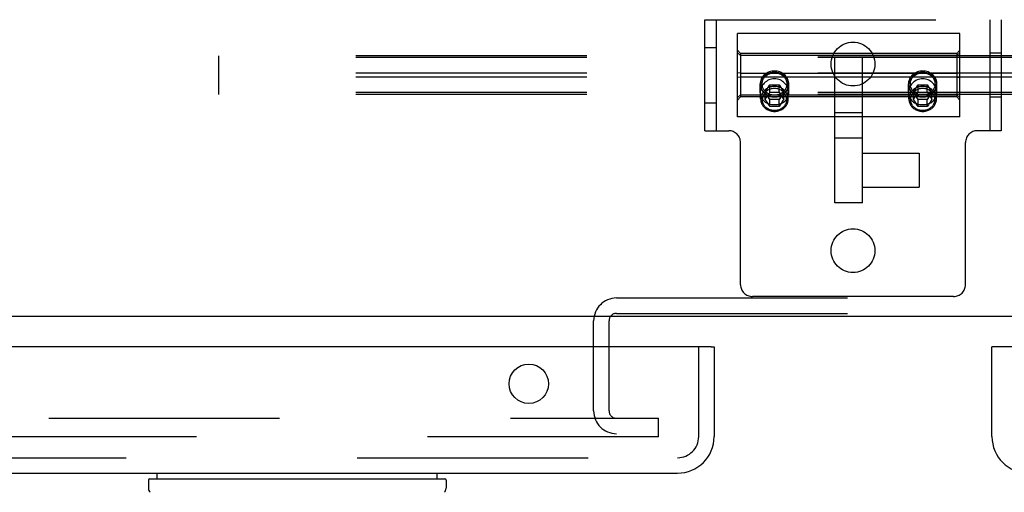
# Model space of a CAD drawing. Header units: inches. Extents: x 0 to 283, y 0 to 183.
# Tile 69 of 114: x 87.88 to 94.53, y 150.11 to 153.3. Entities that reach past the tile are written whole.
import ezdxf

# ---------------------------------------------------------------- set-up
doc = ezdxf.new("R2010")
doc.units = ezdxf.units.IN
doc.header["$LTSCALE"] = 15.583333
doc.header["$MEASUREMENT"] = 0
doc.linetypes.add('HIDDEN', pattern=[0.2, 0.1, -0.1])
doc.layers.get('0').update_dxf_attribs({"linetype": 'CONTINUOUS'})
for name, color, linetype in [('DEFAULT_2', 8, 'HIDDEN'), ('LEFTHAND_DOOR_ASSEMBLY', 7, 'CONTINUOUS'), ('RIGHTHAND_DOOR_ASSEMBLY', 7, 'CONTINUOUS')]:
    doc.layers.add(name, color=color, linetype=linetype)

msp = doc.modelspace()

# ---------------------------------------------------------------- linework, layer by layer
at = {"color": 7, "linetype": 'Continuous'}
msp.add_line((132.1935, 151.2949), (53.5685, 151.2949), dxfattribs=at)
at = {"layer": 'DEFAULT_2', "color": 8, "linetype": 'HIDDEN'}
for p, q in [((92.506, 153.2999), (94.506, 153.2999)), ((92.506, 152.5499), (92.506, 153.2999)), ((92.584, 152.5499), (92.584, 153.2999)), ((94.428, 153.2999), (94.428, 152.5499)), ((94.506, 153.2999), (94.506, 152.5499)), ((94.226, 153.2059), (92.726, 153.2059)), ((92.726, 152.6439), (92.726, 153.2059)), ((94.226, 152.6439), (94.226, 153.2059)), ((92.506, 153.1124), (92.584, 153.1124)), ((92.746, 153.0719), (92.726, 153.0929)), ((92.746, 153.0578), (92.726, 153.0767)), ((94.206, 153.0719), (92.746, 153.0719)), ((92.746, 153.0719), (92.746, 152.7779)), ((94.206, 153.0719), (94.226, 153.0929)), ((94.206, 153.0578), (94.226, 153.0767)), ((94.206, 153.0719), (94.206, 152.7779)), ((94.506, 153.0729), (94.428, 153.0729)), ((132.226, 153.056), (89.226, 153.056)), ((89.226, 152.7943), (89.226, 153.056)), ((132.226, 153.0434), (89.226, 153.0434)), ((94.206, 153.0578), (92.746, 153.0578)), ((93.3823, 152.0631), (93.3823, 153.0437)), ((93.5698, 152.0631), (93.5698, 153.0437)), ((132.226, 152.9377), (89.226, 152.9377)), ((92.746, 152.939), (92.726, 152.941)), ((92.746, 152.939), (94.206, 152.939)), ((94.206, 152.939), (94.226, 152.941)), ((132.226, 152.9126), (89.226, 152.9126)), ((92.746, 152.9108), (92.726, 152.9087)), ((94.206, 152.9108), (92.746, 152.9108)), ((94.206, 152.9108), (94.226, 152.9087)), ((132.226, 152.8069), (89.226, 152.8069)), ((92.8795, 152.8061), (92.8795, 152.8655)), ((92.8828, 152.7647), (92.8828, 152.8613)), ((92.9137, 152.8106), (92.9448, 152.8595)), ((92.9448, 152.7616), (92.9137, 152.8106)), ((92.9137, 152.7615), (92.9137, 152.8106)), ((92.9393, 152.802), (92.9448, 152.8104)), ((92.9448, 152.8595), (93.0072, 152.8595)), ((92.9448, 152.8104), (92.9448, 152.8595)), ((92.9448, 152.8104), (92.9527, 152.8106)), ((92.9527, 152.8106), (92.9604, 152.8107)), ((92.9604, 152.8107), (92.9682, 152.8108)), ((92.9682, 152.8108), (92.976, 152.8108)), ((92.976, 152.8108), (92.9839, 152.8108)), ((92.9839, 152.8108), (92.9917, 152.8107)), ((92.9917, 152.8107), (92.9994, 152.8106)), ((92.9994, 152.8106), (93.0072, 152.8104)), ((93.0072, 152.8595), (93.0384, 152.8106)), ((93.0072, 152.8104), (93.0072, 152.8595)), ((93.0384, 152.8106), (93.0072, 152.7616)), ((93.0072, 152.8104), (93.0145, 152.7993)), ((93.0384, 152.7615), (93.0384, 152.8106)), ((93.0693, 152.7647), (93.0693, 152.8613)), ((93.0725, 152.8061), (93.0725, 152.8655)), ((93.8795, 152.8061), (93.8795, 152.8655)), ((93.8828, 152.7647), (93.8828, 152.8613)), ((93.9137, 152.8106), (93.9448, 152.8595)), ((93.9448, 152.7616), (93.9137, 152.8106)), ((93.9137, 152.7615), (93.9137, 152.8106)), ((93.9393, 152.802), (93.9448, 152.8104)), ((93.9448, 152.8595), (94.0072, 152.8595)), ((93.9448, 152.8104), (93.9448, 152.8595)), ((93.9448, 152.8104), (93.9527, 152.8106)), ((93.9527, 152.8106), (93.9604, 152.8107)), ((93.9604, 152.8107), (93.9682, 152.8108)), ((93.9682, 152.8108), (93.976, 152.8108)), ((93.976, 152.8108), (93.9839, 152.8108)), ((93.9839, 152.8108), (93.9917, 152.8107)), ((93.9917, 152.8107), (93.9994, 152.8106)), ((93.9994, 152.8106), (94.0072, 152.8104)), ((94.0072, 152.8595), (94.0384, 152.8106)), ((94.0072, 152.8104), (94.0072, 152.8595)), ((94.0384, 152.8106), (94.0072, 152.7616)), ((94.0072, 152.8104), (94.0145, 152.7993)), ((94.0384, 152.7615), (94.0384, 152.8106)), ((94.0693, 152.7647), (94.0693, 152.8613)), ((94.0725, 152.8061), (94.0725, 152.8655)), ((132.226, 152.7943), (89.226, 152.7943)), ((92.506, 152.7374), (92.584, 152.7374)), ((92.746, 152.792), (92.726, 152.7731)), ((92.746, 152.7779), (92.726, 152.7569)), ((92.746, 152.792), (94.206, 152.792)), ((94.206, 152.7779), (92.746, 152.7779)), ((92.9137, 152.7615), (92.9201, 152.7718)), ((92.9201, 152.7516), (92.9137, 152.7615)), ((92.9201, 152.7718), (92.9265, 152.7819)), ((92.9265, 152.7417), (92.9201, 152.7516)), ((92.9265, 152.7819), (92.9328, 152.7919)), ((92.9328, 152.7318), (92.9265, 152.7417)), ((92.9328, 152.7919), (92.9393, 152.802)), ((93.0072, 152.7616), (92.9448, 152.7616)), ((92.9448, 152.7126), (92.9448, 152.7616)), ((93.0072, 152.7126), (93.0072, 152.7616)), ((93.0145, 152.7993), (93.0207, 152.7896)), ((93.0207, 152.7896), (93.0266, 152.7802)), ((93.0266, 152.7434), (93.0207, 152.734)), ((93.0266, 152.7802), (93.033, 152.7701)), ((93.033, 152.7533), (93.0266, 152.7434)), ((93.033, 152.7701), (93.0384, 152.7615)), ((93.0384, 152.7615), (93.033, 152.7533)), ((93.9137, 152.7615), (93.9201, 152.7718)), ((93.9201, 152.7516), (93.9137, 152.7615)), ((93.9201, 152.7718), (93.9265, 152.7819)), ((93.9265, 152.7417), (93.9201, 152.7516)), ((93.9265, 152.7819), (93.9328, 152.7919)), ((93.9328, 152.7318), (93.9265, 152.7417)), ((93.9328, 152.7919), (93.9393, 152.802)), ((94.0072, 152.7616), (93.9448, 152.7616)), ((93.9448, 152.7126), (93.9448, 152.7616)), ((94.0072, 152.7126), (94.0072, 152.7616)), ((94.0145, 152.7993), (94.0207, 152.7896)), ((94.0207, 152.7896), (94.0266, 152.7802)), ((94.0266, 152.7434), (94.0207, 152.734)), ((94.0266, 152.7802), (94.033, 152.7701)), ((94.033, 152.7533), (94.0266, 152.7434)), ((94.033, 152.7701), (94.0384, 152.7615)), ((94.0384, 152.7615), (94.033, 152.7533)), ((94.206, 152.792), (94.226, 152.7731)), ((94.206, 152.7779), (94.226, 152.7569)), ((94.506, 152.7769), (94.428, 152.7769)), ((92.9393, 152.7214), (92.9328, 152.7318)), ((92.9448, 152.7126), (92.9393, 152.7214)), ((92.9527, 152.7127), (92.9448, 152.7126)), ((92.9604, 152.7128), (92.9527, 152.7127)), ((92.9682, 152.7129), (92.9604, 152.7128)), ((92.976, 152.7129), (92.9682, 152.7129)), ((92.9839, 152.7129), (92.976, 152.7129)), ((92.9917, 152.7128), (92.9839, 152.7129)), ((92.9994, 152.7127), (92.9917, 152.7128)), ((93.0072, 152.7126), (92.9994, 152.7127)), ((93.0144, 152.7242), (93.0072, 152.7126)), ((93.0207, 152.734), (93.0144, 152.7242)), ((93.5698, 152.6702), (93.3823, 152.6702)), ((93.9393, 152.7214), (93.9328, 152.7318)), ((93.9448, 152.7126), (93.9393, 152.7214)), ((93.9527, 152.7127), (93.9448, 152.7126)), ((93.9604, 152.7128), (93.9527, 152.7127)), ((93.9682, 152.7129), (93.9604, 152.7128)), ((93.976, 152.7129), (93.9682, 152.7129)), ((93.9839, 152.7129), (93.976, 152.7129)), ((93.9917, 152.7128), (93.9839, 152.7129)), ((93.9994, 152.7127), (93.9917, 152.7128)), ((94.0072, 152.7126), (93.9994, 152.7127)), ((94.0144, 152.7242), (94.0072, 152.7126)), ((94.0207, 152.734), (94.0144, 152.7242)), ((94.226, 152.6439), (92.726, 152.6439)), ((92.506, 152.5499), (92.667, 152.5499)), ((94.506, 152.5499), (94.345, 152.5499)), ((93.5698, 152.4989), (93.3823, 152.4989)), ((92.747, 151.5099), (92.747, 152.4699)), ((94.265, 151.5099), (94.265, 152.4699)), ((93.5698, 152.3986), (93.9518, 152.3986)), ((93.9518, 152.3986), (93.9518, 152.1676)), ((93.5698, 152.1676), (93.9518, 152.1676)), ((93.5698, 152.0631), (93.3823, 152.0631)), ((91.91, 151.4199), (95.102, 151.4199)), ((94.185, 151.4299), (92.827, 151.4299)), ((91.91, 151.3159), (95.102, 151.3159)), ((91.756, 150.6574), (91.756, 151.2659)), ((91.86, 150.6574), (91.86, 151.2659)), ((56.9123, 150.6074), (92.1935, 150.6074)), ((92.1935, 150.4824), (92.1935, 150.6074)), ((92.1935, 150.4824), (56.9123, 150.4824))]:
    msp.add_line(p, q, dxfattribs=at)
for points in [[(92.9237, 152.939), (92.9159, 152.9339), (92.9087, 152.9282), (92.9021, 152.9218), (92.8963, 152.9148), (92.8913, 152.9074), (92.8871, 152.8995), (92.8838, 152.8913), (92.8814, 152.8829), (92.88, 152.8742), (92.8795, 152.8655)], [(92.8828, 152.8613), (92.883, 152.8673), (92.8837, 152.8733), (92.8849, 152.8793), (92.8866, 152.8851), (92.8887, 152.8909), (92.8912, 152.8964), (92.8942, 152.9018), (92.8976, 152.907), (92.9014, 152.912), (92.9056, 152.9167), (92.9101, 152.9211), (92.915, 152.9252), (92.9202, 152.929), (92.9257, 152.9324), (92.9314, 152.9355), (92.9374, 152.9382), (92.9435, 152.9405), (92.9499, 152.9424), (92.9563, 152.9439), (92.9628, 152.945), (92.9694, 152.9456), (92.976, 152.9458)], [(92.976, 152.7901), (92.9701, 152.7903), (92.9643, 152.7908), (92.9584, 152.7918), (92.9527, 152.7931), (92.947, 152.7948), (92.9415, 152.7968), (92.9362, 152.7993), (92.9311, 152.802), (92.9262, 152.8051), (92.9216, 152.8085), (92.9172, 152.8121), (92.9131, 152.8161), (92.9094, 152.8203), (92.906, 152.8247), (92.903, 152.8293), (92.9003, 152.8341), (92.898, 152.8391), (92.8961, 152.8442), (92.8947, 152.8495), (92.8936, 152.8548), (92.893, 152.8601), (92.8928, 152.8655), (92.893, 152.8709), (92.8936, 152.8763), (92.8947, 152.8816), (92.8961, 152.8868), (92.898, 152.8919), (92.9003, 152.8969), (92.903, 152.9017), (92.906, 152.9063), (92.9094, 152.9108), (92.9131, 152.915), (92.9172, 152.9189), (92.9216, 152.9226), (92.9262, 152.926), (92.9311, 152.929), (92.9362, 152.9318), (92.9415, 152.9342), (92.947, 152.9362), (92.9527, 152.9379), (92.9584, 152.9393), (92.9643, 152.9402), (92.9701, 152.9408), (92.976, 152.941)], [(92.976, 152.953), (92.9668, 152.9526), (92.9577, 152.9514), (92.9488, 152.9494), (92.9401, 152.9467), (92.9317, 152.9432), (92.9237, 152.939)], [(93.0283, 152.939), (93.0203, 152.9432), (93.012, 152.9467), (93.0033, 152.9494), (92.9943, 152.9514), (92.9853, 152.9526), (92.976, 152.953)], [(92.976, 152.9458), (92.9826, 152.9456), (92.9892, 152.945), (92.9957, 152.9439), (93.0022, 152.9424), (93.0085, 152.9405), (93.0146, 152.9382), (93.0206, 152.9355), (93.0264, 152.9324), (93.0318, 152.929), (93.037, 152.9252), (93.0419, 152.9211), (93.0464, 152.9167), (93.0506, 152.912), (93.0544, 152.907), (93.0578, 152.9018), (93.0608, 152.8964), (93.0634, 152.8909), (93.0655, 152.8851), (93.0671, 152.8793), (93.0683, 152.8733), (93.069, 152.8673), (93.0693, 152.8613)], [(92.976, 152.941), (92.9819, 152.9408), (92.9878, 152.9402), (92.9936, 152.9393), (92.9994, 152.9379), (93.005, 152.9362), (93.0105, 152.9342), (93.0158, 152.9318), (93.021, 152.929), (93.0258, 152.926), (93.0305, 152.9226), (93.0348, 152.9189), (93.0389, 152.915), (93.0426, 152.9108), (93.046, 152.9063), (93.0491, 152.9017), (93.0517, 152.8969), (93.054, 152.8919), (93.0559, 152.8868), (93.0574, 152.8816), (93.0584, 152.8763), (93.0591, 152.8709), (93.0593, 152.8655), (93.0591, 152.8601), (93.0584, 152.8548), (93.0574, 152.8495), (93.0559, 152.8442), (93.054, 152.8391), (93.0517, 152.8341), (93.0491, 152.8293), (93.046, 152.8247), (93.0426, 152.8203), (93.0389, 152.8161), (93.0348, 152.8121), (93.0305, 152.8085), (93.0258, 152.8051), (93.021, 152.802), (93.0158, 152.7993), (93.0105, 152.7968), (93.005, 152.7948), (92.9994, 152.7931), (92.9936, 152.7918), (92.9878, 152.7908), (92.9819, 152.7903), (92.976, 152.7901)], [(93.0725, 152.8655), (93.072, 152.8742), (93.0706, 152.8829), (93.0682, 152.8913), (93.0649, 152.8995), (93.0607, 152.9074), (93.0557, 152.9148), (93.0499, 152.9218), (93.0433, 152.9282), (93.0361, 152.9339), (93.0283, 152.939)], [(93.9237, 152.939), (93.9159, 152.9339), (93.9087, 152.9282), (93.9021, 152.9218), (93.8963, 152.9148), (93.8913, 152.9074), (93.8871, 152.8995), (93.8838, 152.8913), (93.8814, 152.8829), (93.88, 152.8742), (93.8795, 152.8655)], [(93.8828, 152.8613), (93.883, 152.8673), (93.8837, 152.8733), (93.8849, 152.8793), (93.8866, 152.8851), (93.8887, 152.8909), (93.8912, 152.8964), (93.8942, 152.9018), (93.8976, 152.907), (93.9014, 152.912), (93.9056, 152.9167), (93.9101, 152.9211), (93.915, 152.9252), (93.9202, 152.929), (93.9257, 152.9324), (93.9314, 152.9355), (93.9374, 152.9382), (93.9435, 152.9405), (93.9499, 152.9424), (93.9563, 152.9439), (93.9628, 152.945), (93.9694, 152.9456), (93.976, 152.9458)], [(93.976, 152.7901), (93.9701, 152.7903), (93.9643, 152.7908), (93.9584, 152.7918), (93.9527, 152.7931), (93.947, 152.7948), (93.9415, 152.7968), (93.9362, 152.7993), (93.9311, 152.802), (93.9262, 152.8051), (93.9216, 152.8085), (93.9172, 152.8121), (93.9131, 152.8161), (93.9094, 152.8203), (93.906, 152.8247), (93.903, 152.8293), (93.9003, 152.8341), (93.898, 152.8391), (93.8961, 152.8442), (93.8947, 152.8495), (93.8936, 152.8548), (93.893, 152.8601), (93.8928, 152.8655), (93.893, 152.8709), (93.8936, 152.8763), (93.8947, 152.8816), (93.8961, 152.8868), (93.898, 152.8919), (93.9003, 152.8969), (93.903, 152.9017), (93.906, 152.9063), (93.9094, 152.9108), (93.9131, 152.915), (93.9172, 152.9189), (93.9216, 152.9226), (93.9262, 152.926), (93.9311, 152.929), (93.9362, 152.9318), (93.9415, 152.9342), (93.947, 152.9362), (93.9527, 152.9379), (93.9584, 152.9393), (93.9643, 152.9402), (93.9701, 152.9408), (93.976, 152.941)], [(93.976, 152.953), (93.9668, 152.9526), (93.9577, 152.9514), (93.9488, 152.9494), (93.9401, 152.9467), (93.9317, 152.9432), (93.9237, 152.939)], [(94.0283, 152.939), (94.0203, 152.9432), (94.012, 152.9467), (94.0033, 152.9494), (93.9943, 152.9514), (93.9853, 152.9526), (93.976, 152.953)], [(93.976, 152.9458), (93.9826, 152.9456), (93.9892, 152.945), (93.9957, 152.9439), (94.0022, 152.9424), (94.0085, 152.9405), (94.0146, 152.9382), (94.0206, 152.9355), (94.0264, 152.9324), (94.0318, 152.929), (94.037, 152.9252), (94.0419, 152.9211), (94.0464, 152.9167), (94.0506, 152.912), (94.0544, 152.907), (94.0578, 152.9018), (94.0608, 152.8964), (94.0634, 152.8909), (94.0655, 152.8851), (94.0671, 152.8793), (94.0683, 152.8733), (94.069, 152.8673), (94.0693, 152.8613)], [(93.976, 152.941), (93.9819, 152.9408), (93.9878, 152.9402), (93.9936, 152.9393), (93.9994, 152.9379), (94.005, 152.9362), (94.0105, 152.9342), (94.0158, 152.9318), (94.021, 152.929), (94.0258, 152.926), (94.0305, 152.9226), (94.0348, 152.9189), (94.0389, 152.915), (94.0426, 152.9108), (94.046, 152.9063), (94.0491, 152.9017), (94.0517, 152.8969), (94.054, 152.8919), (94.0559, 152.8868), (94.0574, 152.8816), (94.0584, 152.8763), (94.0591, 152.8709), (94.0593, 152.8655), (94.0591, 152.8601), (94.0584, 152.8548), (94.0574, 152.8495), (94.0559, 152.8442), (94.054, 152.8391), (94.0517, 152.8341), (94.0491, 152.8293), (94.046, 152.8247), (94.0426, 152.8203), (94.0389, 152.8161), (94.0348, 152.8121), (94.0305, 152.8085), (94.0258, 152.8051), (94.021, 152.802), (94.0158, 152.7993), (94.0105, 152.7968), (94.005, 152.7948), (93.9994, 152.7931), (93.9936, 152.7918), (93.9878, 152.7908), (93.9819, 152.7903), (93.976, 152.7901)], [(94.0725, 152.8655), (94.072, 152.8742), (94.0706, 152.8829), (94.0682, 152.8913), (94.0649, 152.8995), (94.0607, 152.9074), (94.0557, 152.9148), (94.0499, 152.9218), (94.0433, 152.9282), (94.0361, 152.9339), (94.0283, 152.939)], [(92.976, 152.9008), (92.966, 152.9002), (92.9564, 152.8987), (92.947, 152.8961), (92.938, 152.8926), (92.9295, 152.8883), (92.9216, 152.8832), (92.9141, 152.8774), (92.9073, 152.8711), (92.9011, 152.8641), (92.8956, 152.8566), (92.8908, 152.8487), (92.8868, 152.8405), (92.8837, 152.8321), (92.8814, 152.8235), (92.88, 152.8148), (92.8795, 152.8061)], [(93.0725, 152.8061), (93.0721, 152.8148), (93.0707, 152.8234), (93.0684, 152.8321), (93.0652, 152.8405), (93.0612, 152.8487), (93.0565, 152.8566), (93.0509, 152.8641), (93.0447, 152.8711), (93.0379, 152.8775), (93.0305, 152.8832), (93.0225, 152.8883), (93.0141, 152.8926), (93.0051, 152.8961), (92.9956, 152.8987), (92.986, 152.9002), (92.976, 152.9008)], [(93.976, 152.9008), (93.966, 152.9002), (93.9564, 152.8987), (93.947, 152.8961), (93.938, 152.8926), (93.9295, 152.8883), (93.9216, 152.8832), (93.9141, 152.8774), (93.9073, 152.8711), (93.9011, 152.8641), (93.8956, 152.8566), (93.8908, 152.8487), (93.8868, 152.8405), (93.8837, 152.8321), (93.8814, 152.8235), (93.88, 152.8148), (93.8795, 152.8061)], [(94.0725, 152.8061), (94.0721, 152.8148), (94.0707, 152.8234), (94.0684, 152.8321), (94.0652, 152.8405), (94.0612, 152.8487), (94.0565, 152.8566), (94.0509, 152.8641), (94.0447, 152.8711), (94.0379, 152.8775), (94.0305, 152.8832), (94.0225, 152.8883), (94.0141, 152.8926), (94.0051, 152.8961), (93.9956, 152.8987), (93.986, 152.9002), (93.976, 152.9008)], [(92.8795, 152.8655), (92.88, 152.8568), (92.8814, 152.8482), (92.8838, 152.8397), (92.8871, 152.8315), (92.8913, 152.8237), (92.8963, 152.8162), (92.9021, 152.8093), (92.9101, 152.8015)], [(92.8795, 152.8061), (92.88, 152.7977), (92.8814, 152.7894), (92.8836, 152.7814), (92.8868, 152.7738), (92.8908, 152.7667), (92.8956, 152.76), (92.9011, 152.7539), (92.9073, 152.7483), (92.9141, 152.7432), (92.9215, 152.7388), (92.9295, 152.735), (92.938, 152.7318), (92.947, 152.7293), (92.9564, 152.7274), (92.966, 152.7263), (92.976, 152.7259)], [(92.9056, 152.8059), (92.9014, 152.8106), (92.8976, 152.8156), (92.8942, 152.8208), (92.8912, 152.8261), (92.8887, 152.8317), (92.8866, 152.8375), (92.8849, 152.8433), (92.8837, 152.8493), (92.883, 152.8553), (92.8828, 152.8613)], [(92.976, 152.8492), (92.9694, 152.849), (92.9627, 152.8484), (92.9562, 152.8473), (92.9497, 152.8458), (92.9434, 152.8439), (92.9373, 152.8416), (92.9313, 152.8389), (92.9256, 152.8358), (92.9201, 152.8324), (92.915, 152.8286), (92.9101, 152.8245), (92.9055, 152.8201), (92.9014, 152.8154), (92.8976, 152.8104), (92.8942, 152.8052), (92.8912, 152.7998), (92.8886, 152.7943), (92.8865, 152.7885), (92.8849, 152.7827), (92.8837, 152.7768), (92.883, 152.7708), (92.8828, 152.7647)], [(92.976, 152.8348), (92.9702, 152.8346), (92.9644, 152.834), (92.9586, 152.8331), (92.9529, 152.8318), (92.9474, 152.8301), (92.942, 152.8281), (92.9367, 152.8257), (92.9317, 152.823), (92.9269, 152.82), (92.9224, 152.8167), (92.9181, 152.8131), (92.9141, 152.8092), (92.9104, 152.805), (92.9071, 152.8007), (92.9041, 152.7961), (92.9015, 152.7914), (92.8992, 152.7865), (92.8974, 152.7815), (92.896, 152.7763), (92.8949, 152.7711), (92.8943, 152.7658), (92.8941, 152.7605)], [(92.9087, 152.8029), (92.9159, 152.7971), (92.9237, 152.792)], [(93.0693, 152.7647), (93.069, 152.7708), (93.0683, 152.7768), (93.0671, 152.7827), (93.0655, 152.7885), (93.0634, 152.7943), (93.0608, 152.7998), (93.0579, 152.8052), (93.0545, 152.8104), (93.0507, 152.8154), (93.0465, 152.8201), (93.042, 152.8245), (93.0371, 152.8286), (93.0319, 152.8324), (93.0264, 152.8358), (93.0207, 152.8389), (93.0148, 152.8416), (93.0086, 152.8439), (93.0023, 152.8458), (92.9958, 152.8473), (92.9893, 152.8484), (92.9827, 152.849), (92.976, 152.8492)], [(93.058, 152.7605), (93.0577, 152.7658), (93.0571, 152.7711), (93.0561, 152.7763), (93.0546, 152.7815), (93.0528, 152.7865), (93.0506, 152.7914), (93.0479, 152.7961), (93.0449, 152.8007), (93.0416, 152.805), (93.0379, 152.8092), (93.034, 152.8131), (93.0297, 152.8167), (93.0251, 152.82), (93.0203, 152.823), (93.0153, 152.8257), (93.0101, 152.8281), (93.0047, 152.8301), (92.9991, 152.8318), (92.9934, 152.8331), (92.9877, 152.834), (92.9819, 152.8346), (92.976, 152.8348)], [(93.0499, 152.8093), (93.0419, 152.8015), (93.037, 152.7974), (93.0318, 152.7936), (93.0264, 152.7901), (93.0206, 152.7871), (93.0146, 152.7844), (93.0085, 152.7821), (93.0022, 152.7802), (92.9957, 152.7787), (92.9892, 152.7776), (92.9826, 152.777), (92.976, 152.7768)], [(92.976, 152.7259), (92.986, 152.7263), (92.9957, 152.7274), (93.0051, 152.7293), (93.0141, 152.7318), (93.0226, 152.735), (93.0305, 152.7388), (93.0379, 152.7433), (93.0448, 152.7483), (93.051, 152.7539), (93.0565, 152.76), (93.0613, 152.7667), (93.0652, 152.7738), (93.0684, 152.7814), (93.0707, 152.7894), (93.0721, 152.7977), (93.0725, 152.8061)], [(93.0283, 152.792), (93.0361, 152.7971), (93.0433, 152.8029)], [(93.0693, 152.8613), (93.069, 152.8553), (93.0683, 152.8493), (93.0671, 152.8433), (93.0655, 152.8375), (93.0634, 152.8317), (93.0608, 152.8261), (93.0578, 152.8208), (93.0544, 152.8156), (93.0506, 152.8106), (93.0464, 152.8059)], [(93.0499, 152.8093), (93.0557, 152.8162), (93.0607, 152.8237), (93.0649, 152.8315), (93.0682, 152.8397), (93.0706, 152.8482), (93.072, 152.8568), (93.0725, 152.8655)], [(93.8795, 152.8655), (93.88, 152.8568), (93.8814, 152.8482), (93.8838, 152.8397), (93.8871, 152.8315), (93.8913, 152.8237), (93.8963, 152.8162), (93.9021, 152.8093), (93.9101, 152.8015)], [(93.8795, 152.8061), (93.88, 152.7977), (93.8814, 152.7894), (93.8836, 152.7814), (93.8868, 152.7738), (93.8908, 152.7667), (93.8956, 152.76), (93.9011, 152.7539), (93.9073, 152.7483), (93.9141, 152.7432), (93.9215, 152.7388), (93.9295, 152.735), (93.938, 152.7318), (93.947, 152.7293), (93.9564, 152.7274), (93.966, 152.7263), (93.976, 152.7259)], [(93.9056, 152.8059), (93.9014, 152.8106), (93.8976, 152.8156), (93.8942, 152.8208), (93.8912, 152.8261), (93.8887, 152.8317), (93.8866, 152.8375), (93.8849, 152.8433), (93.8837, 152.8493), (93.883, 152.8553), (93.8828, 152.8613)], [(93.976, 152.8492), (93.9694, 152.849), (93.9627, 152.8484), (93.9562, 152.8473), (93.9497, 152.8458), (93.9434, 152.8439), (93.9373, 152.8416), (93.9313, 152.8389), (93.9256, 152.8358), (93.9201, 152.8324), (93.915, 152.8286), (93.9101, 152.8245), (93.9055, 152.8201), (93.9014, 152.8154), (93.8976, 152.8104), (93.8942, 152.8052), (93.8912, 152.7998), (93.8886, 152.7943), (93.8865, 152.7885), (93.8849, 152.7827), (93.8837, 152.7768), (93.883, 152.7708), (93.8828, 152.7647)], [(93.976, 152.8348), (93.9702, 152.8346), (93.9644, 152.834), (93.9586, 152.8331), (93.9529, 152.8318), (93.9474, 152.8301), (93.942, 152.8281), (93.9367, 152.8257), (93.9317, 152.823), (93.9269, 152.82), (93.9224, 152.8167), (93.9181, 152.8131), (93.9141, 152.8092), (93.9104, 152.805), (93.9071, 152.8007), (93.9041, 152.7961), (93.9015, 152.7914), (93.8992, 152.7865), (93.8974, 152.7815), (93.896, 152.7763), (93.8949, 152.7711), (93.8943, 152.7658), (93.8941, 152.7605)], [(93.9087, 152.8029), (93.9159, 152.7971), (93.9237, 152.792)], [(94.0693, 152.7647), (94.069, 152.7708), (94.0683, 152.7768), (94.0671, 152.7827), (94.0655, 152.7885), (94.0634, 152.7943), (94.0608, 152.7998), (94.0579, 152.8052), (94.0545, 152.8104), (94.0507, 152.8154), (94.0465, 152.8201), (94.042, 152.8245), (94.0371, 152.8286), (94.0319, 152.8324), (94.0264, 152.8358), (94.0207, 152.8389), (94.0148, 152.8416), (94.0086, 152.8439), (94.0023, 152.8458), (93.9958, 152.8473), (93.9893, 152.8484), (93.9827, 152.849), (93.976, 152.8492)], [(94.058, 152.7605), (94.0577, 152.7658), (94.0571, 152.7711), (94.0561, 152.7763), (94.0546, 152.7815), (94.0528, 152.7865), (94.0506, 152.7914), (94.0479, 152.7961), (94.0449, 152.8007), (94.0416, 152.805), (94.0379, 152.8092), (94.034, 152.8131), (94.0297, 152.8167), (94.0251, 152.82), (94.0203, 152.823), (94.0153, 152.8257), (94.0101, 152.8281), (94.0047, 152.8301), (93.9991, 152.8318), (93.9934, 152.8331), (93.9877, 152.834), (93.9819, 152.8346), (93.976, 152.8348)], [(94.0499, 152.8093), (94.0419, 152.8015), (94.037, 152.7974), (94.0318, 152.7936), (94.0264, 152.7901), (94.0206, 152.7871), (94.0146, 152.7844), (94.0085, 152.7821), (94.0022, 152.7802), (93.9957, 152.7787), (93.9892, 152.7776), (93.9826, 152.777), (93.976, 152.7768)], [(93.976, 152.7259), (93.986, 152.7263), (93.9957, 152.7274), (94.0051, 152.7293), (94.0141, 152.7318), (94.0226, 152.735), (94.0305, 152.7388), (94.0379, 152.7433), (94.0448, 152.7483), (94.051, 152.7539), (94.0565, 152.76), (94.0613, 152.7667), (94.0652, 152.7738), (94.0684, 152.7814), (94.0707, 152.7894), (94.0721, 152.7977), (94.0725, 152.8061)], [(94.0283, 152.792), (94.0361, 152.7971), (94.0433, 152.8029)], [(94.0693, 152.8613), (94.069, 152.8553), (94.0683, 152.8493), (94.0671, 152.8433), (94.0655, 152.8375), (94.0634, 152.8317), (94.0608, 152.8261), (94.0578, 152.8208), (94.0544, 152.8156), (94.0506, 152.8106), (94.0464, 152.8059)], [(94.0499, 152.8093), (94.0557, 152.8162), (94.0607, 152.8237), (94.0649, 152.8315), (94.0682, 152.8397), (94.0706, 152.8482), (94.072, 152.8568), (94.0725, 152.8655)], [(92.8828, 152.7647), (92.883, 152.7587), (92.8837, 152.7527), (92.8849, 152.7468), (92.8865, 152.7409), (92.8886, 152.7352), (92.8912, 152.7296), (92.8942, 152.7242), (92.8976, 152.719), (92.9014, 152.7141), (92.9055, 152.7094), (92.9101, 152.705), (92.915, 152.7009), (92.9201, 152.6971), (92.9256, 152.6936), (92.9313, 152.6906), (92.9373, 152.6879), (92.9434, 152.6855), (92.9497, 152.6836), (92.9562, 152.6821), (92.9627, 152.6811), (92.9694, 152.6804), (92.976, 152.6802)], [(93.058, 152.7605), (93.0577, 152.755), (93.057, 152.7495), (93.0559, 152.744), (93.0543, 152.7387), (93.0523, 152.7334), (93.0498, 152.7283), (93.047, 152.7234), (93.0437, 152.7187), (93.0401, 152.7142), (93.0361, 152.71), (93.0318, 152.7061), (93.0271, 152.7025), (93.0222, 152.6992), (93.017, 152.6962), (93.0116, 152.6936), (93.006, 152.6914), (93.0002, 152.6896), (92.9943, 152.6881), (92.9882, 152.6871), (92.9821, 152.6865), (92.976, 152.6863), (92.9699, 152.6865), (92.9638, 152.6871), (92.9578, 152.6881), (92.9519, 152.6896), (92.9461, 152.6914), (92.9405, 152.6936), (92.935, 152.6962), (92.9299, 152.6992), (92.9249, 152.7025), (92.9203, 152.7061), (92.916, 152.71), (92.912, 152.7142), (92.9083, 152.7187), (92.9051, 152.7234), (92.9022, 152.7283), (92.8997, 152.7334), (92.8977, 152.7387), (92.8961, 152.744), (92.895, 152.7495), (92.8943, 152.755), (92.8941, 152.7605)], [(92.976, 152.7768), (92.9694, 152.777), (92.9628, 152.7776), (92.9563, 152.7787), (92.9499, 152.7802), (92.9435, 152.7821), (92.9374, 152.7844), (92.9314, 152.7871), (92.9257, 152.7901), (92.9202, 152.7936), (92.915, 152.7974), (92.9101, 152.8015)], [(92.9237, 152.792), (92.9317, 152.7878), (92.9401, 152.7844), (92.9488, 152.7816), (92.9577, 152.7797), (92.9668, 152.7785), (92.976, 152.7781)], [(92.976, 152.7781), (92.9853, 152.7785), (92.9943, 152.7797), (93.0033, 152.7816), (93.012, 152.7844), (93.0203, 152.7878), (93.0283, 152.792)], [(92.976, 152.6802), (92.9827, 152.6804), (92.9893, 152.6811), (92.9958, 152.6821), (93.0023, 152.6836), (93.0086, 152.6855), (93.0148, 152.6879), (93.0207, 152.6906), (93.0264, 152.6936), (93.0319, 152.6971), (93.0371, 152.7009), (93.042, 152.705), (93.0465, 152.7094), (93.0507, 152.7141), (93.0545, 152.719), (93.0579, 152.7242), (93.0608, 152.7296), (93.0634, 152.7352), (93.0655, 152.7409), (93.0671, 152.7468), (93.0683, 152.7527), (93.069, 152.7587), (93.0693, 152.7647)], [(93.8828, 152.7647), (93.883, 152.7587), (93.8837, 152.7527), (93.8849, 152.7468), (93.8865, 152.7409), (93.8886, 152.7352), (93.8912, 152.7296), (93.8942, 152.7242), (93.8976, 152.719), (93.9014, 152.7141), (93.9055, 152.7094), (93.9101, 152.705), (93.915, 152.7009), (93.9201, 152.6971), (93.9256, 152.6936), (93.9313, 152.6906), (93.9373, 152.6879), (93.9434, 152.6855), (93.9497, 152.6836), (93.9562, 152.6821), (93.9627, 152.6811), (93.9694, 152.6804), (93.976, 152.6802)], [(94.058, 152.7605), (94.0577, 152.755), (94.057, 152.7495), (94.0559, 152.744), (94.0543, 152.7387), (94.0523, 152.7334), (94.0498, 152.7283), (94.047, 152.7234), (94.0437, 152.7187), (94.0401, 152.7142), (94.0361, 152.71), (94.0318, 152.7061), (94.0271, 152.7025), (94.0222, 152.6992), (94.017, 152.6962), (94.0116, 152.6936), (94.006, 152.6914), (94.0002, 152.6896), (93.9943, 152.6881), (93.9882, 152.6871), (93.9821, 152.6865), (93.976, 152.6863), (93.9699, 152.6865), (93.9638, 152.6871), (93.9578, 152.6881), (93.9519, 152.6896), (93.9461, 152.6914), (93.9405, 152.6936), (93.935, 152.6962), (93.9299, 152.6992), (93.9249, 152.7025), (93.9203, 152.7061), (93.916, 152.71), (93.912, 152.7142), (93.9083, 152.7187), (93.9051, 152.7234), (93.9022, 152.7283), (93.8997, 152.7334), (93.8977, 152.7387), (93.8961, 152.744), (93.895, 152.7495), (93.8943, 152.755), (93.8941, 152.7605)], [(93.976, 152.7768), (93.9694, 152.777), (93.9628, 152.7776), (93.9563, 152.7787), (93.9499, 152.7802), (93.9435, 152.7821), (93.9374, 152.7844), (93.9314, 152.7871), (93.9257, 152.7901), (93.9202, 152.7936), (93.915, 152.7974), (93.9101, 152.8015)], [(93.9237, 152.792), (93.9317, 152.7878), (93.9401, 152.7844), (93.9488, 152.7816), (93.9577, 152.7797), (93.9668, 152.7785), (93.976, 152.7781)], [(93.976, 152.7781), (93.9853, 152.7785), (93.9943, 152.7797), (94.0033, 152.7816), (94.012, 152.7844), (94.0203, 152.7878), (94.0283, 152.792)], [(93.976, 152.6802), (93.9827, 152.6804), (93.9893, 152.6811), (93.9958, 152.6821), (94.0023, 152.6836), (94.0086, 152.6855), (94.0148, 152.6879), (94.0207, 152.6906), (94.0264, 152.6936), (94.0319, 152.6971), (94.0371, 152.7009), (94.042, 152.705), (94.0465, 152.7094), (94.0507, 152.7141), (94.0545, 152.719), (94.0579, 152.7242), (94.0608, 152.7296), (94.0634, 152.7352), (94.0655, 152.7409), (94.0671, 152.7468), (94.0683, 152.7527), (94.069, 152.7587), (94.0693, 152.7647)]]:
    msp.add_lwpolyline(points, dxfattribs=at)
for centre in [(93.506, 152.9999), (93.506, 151.7399)]:
    msp.add_circle(centre, 0.148, dxfattribs=at)
for centre, radius, start, end in [((92.667, 152.4699), 0.08, 0, 90), ((94.345, 152.4699), 0.08, 90, 180), ((92.827, 151.5099), 0.08, 180, 270), ((94.185, 151.5099), 0.08, 270, 360), ((91.91, 151.2659), 0.154, 90, 180), ((91.91, 151.2659), 0.05, 90, 180), ((91.91, 150.6574), 0.154, 180, 270), ((91.91, 150.6574), 0.05, 180, 270)]:
    msp.add_arc(centre, radius, start, end, dxfattribs=at)
at = {"layer": 'LEFTHAND_DOOR_ASSEMBLY', "color": 3, "linetype": 'Continuous'}
for p, q in [((92.5485, 151.0909), (55.651, 151.0909)), ((92.5685, 151.0909), (92.5685, 150.4834)), ((55.8775, 150.2369), (92.322, 150.2369))]:
    msp.add_line(p, q, dxfattribs=at)
at = {"layer": 'LEFTHAND_DOOR_ASSEMBLY', "color": 8, "linetype": 'HIDDEN'}
for p, q in [((92.4645, 150.4834), (92.4645, 151.0909)), ((55.8775, 150.3409), (92.322, 150.3409))]:
    msp.add_line(p, q, dxfattribs=at)
at = {"layer": 'LEFTHAND_DOOR_ASSEMBLY', "color": 7, "linetype": 'Continuous'}
for p, q in [((92.5485, 151.0909), (92.5685, 151.0909)), ((88.8111, 150.1975), (88.8111, 150.2369)), ((90.7009, 150.1975), (90.7009, 150.2369)), ((88.7521, 150.1897), (88.7521, 150.1351)), ((88.76, 150.1975), (90.7521, 150.1975)), ((90.76, 150.1897), (90.76, 150.1351))]:
    msp.add_line(p, q, dxfattribs=at)
at = {"layer": 'LEFTHAND_DOOR_ASSEMBLY', "color": 3, "linetype": 'Continuous'}
msp.add_circle((91.3185, 150.8409), 0.133, dxfattribs=at)
msp.add_arc((92.322, 150.4834), 0.2465, 270, 360, dxfattribs=at)
at = {"layer": 'LEFTHAND_DOOR_ASSEMBLY', "color": 8, "linetype": 'HIDDEN'}
msp.add_arc((92.322, 150.4834), 0.1425, 270, 360, dxfattribs=at)
at = {"layer": 'LEFTHAND_DOOR_ASSEMBLY', "color": 7, "linetype": 'Continuous'}
for centre, radius, start, end in [((88.76, 150.1897), 0.00787, 90, 180), ((90.7521, 150.1897), 0.00787, 0, 90), ((88.7915, 150.1351), 0.0394, 180, 225), ((90.7206, 150.1351), 0.0394, 315, 360)]:
    msp.add_arc(centre, radius, start, end, dxfattribs=at)
at = {"layer": 'RIGHTHAND_DOOR_ASSEMBLY', "color": 7, "linetype": 'Continuous'}
msp.add_line((94.4635, 151.0909), (94.4435, 151.0909), dxfattribs=at)
at = {"layer": 'RIGHTHAND_DOOR_ASSEMBLY', "color": 3, "linetype": 'Continuous'}
for p, q in [((94.4435, 150.4834), (94.4435, 151.0909)), ((131.361, 151.0909), (94.4635, 151.0909))]:
    msp.add_line(p, q, dxfattribs=at)
msp.add_arc((94.69, 150.4834), 0.2465, 180, 270, dxfattribs=at)

doc.saveas('drawing.dxf')
